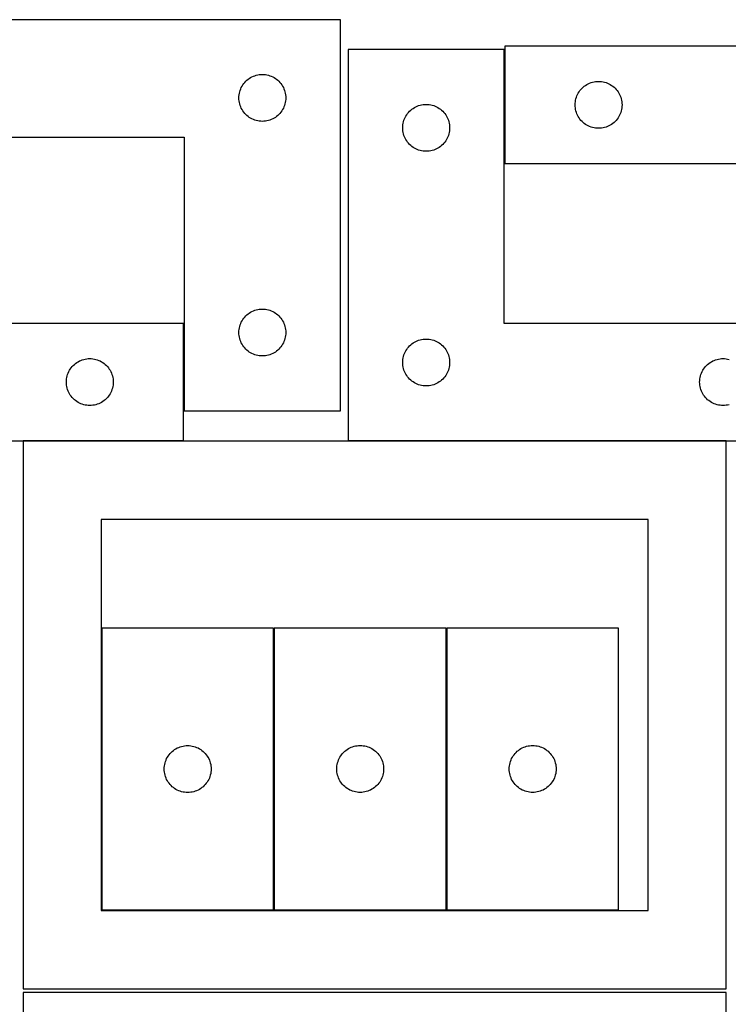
# Model space of a CAD drawing. Header units: millimetres. Extents: x 7 to 1243, y 7 to 2493.
# Tile 20 of 22: x 548 to 820, y 2116 to 2493. Entities that reach past the tile are written whole.
import ezdxf

# ---------------------------------------------------------------- set-up
doc = ezdxf.new("R2010")
doc.units = ezdxf.units.MM
doc.layers.add('COMMON', color=5, linetype='CONTINUOUS', true_color=0x0000ff)
doc.layers.add('CUT', color=7, linetype='CONTINUOUS', true_color=0x000000)

msp = doc.modelspace()

# ---------------------------------------------------------------- linework, layer by layer
at = {"layer": 'COMMON'}
for p, q in [((734.46151, 2438.251528), (734.46151, 2481.930532)), ((611.201719, 2331.830532), (549.562864, 2331.830532)), ((819.562864, 2331.830532), (674.361509, 2331.830532))]:
    msp.add_line(p, q, dxfattribs=at)
at = {"layer": 'CUT'}
for p, q in [((671.452997, 2493.422186), (491.452997, 2493.422186)), ((671.452997, 2343.422186), (671.452997, 2493.422186)), ((734.361509, 2481.930532), (674.361509, 2481.930532)), ((674.361509, 2481.930532), (674.361509, 2331.930532)), ((734.361509, 2376.930532), (734.361509, 2481.930532)), ((914.56151, 2483.251528), (734.56151, 2483.251528)), ((734.56151, 2483.251528), (734.56151, 2438.251528)), ((635.089036, 2469.786147), (635.518885, 2470.188744)), ((635.518885, 2470.188744), (635.974144, 2470.562366)), ((635.974144, 2470.562366), (636.452865, 2470.905413)), ((636.452865, 2470.905413), (636.952997, 2471.216415)), ((636.952997, 2471.216415), (637.472399, 2471.494041)), ((637.472399, 2471.494041), (638.008846, 2471.737102)), ((638.008846, 2471.737102), (638.560042, 2471.944557)), ((638.560042, 2471.944557), (639.123626, 2472.115519)), ((639.123626, 2472.115519), (639.697184, 2472.249254)), ((639.697184, 2472.249254), (640.278262, 2472.34519)), ((640.278262, 2472.34519), (640.864369, 2472.402916)), ((640.864369, 2472.402916), (641.452997, 2472.422186)), ((641.452997, 2472.422186), (642.041625, 2472.402916)), ((642.041625, 2472.402916), (642.627733, 2472.34519)), ((642.627733, 2472.34519), (643.20881, 2472.249254)), ((643.20881, 2472.249254), (643.782369, 2472.115519)), ((643.782369, 2472.115519), (644.345953, 2471.944557)), ((644.345953, 2471.944557), (644.897148, 2471.737102)), ((644.897148, 2471.737102), (645.433596, 2471.494041)), ((645.433596, 2471.494041), (645.952997, 2471.216415)), ((645.952997, 2471.216415), (646.453129, 2470.905413)), ((646.453129, 2470.905413), (646.93185, 2470.562366)), ((646.93185, 2470.562366), (647.38711, 2470.188744)), ((647.38711, 2470.188744), (647.816958, 2469.786147)), ((632.759665, 2465.751558), (632.930626, 2466.315141)), ((632.930626, 2466.315141), (633.138082, 2466.866337)), ((633.138082, 2466.866337), (633.381143, 2467.402784)), ((633.381143, 2467.402784), (633.658769, 2467.922186)), ((633.658769, 2467.922186), (633.969771, 2468.422318)), ((633.969771, 2468.422318), (634.312817, 2468.901039)), ((634.312817, 2468.901039), (634.686439, 2469.356298)), ((634.686439, 2469.356298), (635.089036, 2469.786147)), ((647.816958, 2469.786147), (648.219556, 2469.356298)), ((648.219556, 2469.356298), (648.593177, 2468.901039)), ((648.593177, 2468.901039), (648.936224, 2468.422318)), ((648.936224, 2468.422318), (649.247226, 2467.922186)), ((649.247226, 2467.922186), (649.524852, 2467.402784)), ((649.524852, 2467.402784), (649.767913, 2466.866337)), ((649.767913, 2466.866337), (649.975368, 2466.315141)), ((649.975368, 2466.315141), (650.14633, 2465.751558)), ((763.42133, 2466.230381), (763.794951, 2466.685641)), ((763.794951, 2466.685641), (764.197549, 2467.115489)), ((764.197549, 2467.115489), (764.627397, 2467.518087)), ((764.627397, 2467.518087), (765.082657, 2467.891708)), ((765.082657, 2467.891708), (765.561378, 2468.234755)), ((765.561378, 2468.234755), (766.06151, 2468.545757)), ((766.06151, 2468.545757), (766.580911, 2468.823383)), ((766.580911, 2468.823383), (767.117359, 2469.066444)), ((767.117359, 2469.066444), (767.668555, 2469.273899)), ((767.668555, 2469.273899), (768.232138, 2469.444861)), ((768.232138, 2469.444861), (768.805697, 2469.578596)), ((768.805697, 2469.578596), (769.386774, 2469.674532)), ((769.386774, 2469.674532), (769.972882, 2469.732259)), ((769.972882, 2469.732259), (770.56151, 2469.751528)), ((770.56151, 2469.751528), (771.150138, 2469.732259)), ((771.150138, 2469.732259), (771.736245, 2469.674532)), ((771.736245, 2469.674532), (772.317323, 2469.578596)), ((772.317323, 2469.578596), (772.890881, 2469.444861)), ((772.890881, 2469.444861), (773.454465, 2469.273899)), ((773.454465, 2469.273899), (774.005661, 2469.066444)), ((774.005661, 2469.066444), (774.542108, 2468.823383)), ((774.542108, 2468.823383), (775.06151, 2468.545757)), ((775.06151, 2468.545757), (775.561642, 2468.234755)), ((775.561642, 2468.234755), (776.040363, 2467.891708)), ((776.040363, 2467.891708), (776.495622, 2467.518087)), ((776.495622, 2467.518087), (776.925471, 2467.115489)), ((776.925471, 2467.115489), (777.328068, 2466.685641)), ((777.328068, 2466.685641), (777.70169, 2466.230381)), ((632.452997, 2463.422186), (632.472267, 2464.010814)), ((632.472267, 2462.833558), (632.452997, 2463.422186)), ((632.472267, 2464.010814), (632.529994, 2464.596922)), ((632.529994, 2462.24745), (632.472267, 2462.833558)), ((632.529994, 2464.596922), (632.62593, 2465.177999)), ((632.62593, 2465.177999), (632.759665, 2465.751558)), ((650.14633, 2465.751558), (650.280065, 2465.177999)), ((650.280065, 2465.177999), (650.376001, 2464.596922)), ((650.376001, 2464.596922), (650.433728, 2464.010814)), ((650.433728, 2462.833558), (650.376001, 2462.24745)), ((650.433728, 2464.010814), (650.452997, 2463.422186)), ((650.452997, 2463.422186), (650.433728, 2462.833558)), ((761.734442, 2462.507341), (761.868177, 2463.0809)), ((761.868177, 2463.0809), (762.039139, 2463.644483)), ((762.039139, 2463.644483), (762.246594, 2464.195679)), ((762.246594, 2464.195679), (762.489655, 2464.732127)), ((762.489655, 2464.732127), (762.767281, 2465.251528)), ((762.767281, 2465.251528), (763.078283, 2465.75166)), ((763.078283, 2465.75166), (763.42133, 2466.230381)), ((777.70169, 2466.230381), (778.044736, 2465.75166)), ((778.044736, 2465.75166), (778.355738, 2465.251528)), ((778.355738, 2465.251528), (778.633364, 2464.732127)), ((778.633364, 2464.732127), (778.876426, 2464.195679)), ((778.876426, 2464.195679), (779.083881, 2463.644483)), ((779.083881, 2463.644483), (779.254842, 2463.0809)), ((779.254842, 2463.0809), (779.388577, 2462.507341)), ((632.62593, 2461.666373), (632.529994, 2462.24745)), ((632.759665, 2461.092815), (632.62593, 2461.666373)), ((632.930626, 2460.529231), (632.759665, 2461.092815)), ((633.138082, 2459.978035), (632.930626, 2460.529231)), ((633.381143, 2459.441588), (633.138082, 2459.978035)), ((633.658769, 2458.922186), (633.381143, 2459.441588)), ((633.969771, 2458.422054), (633.658769, 2458.922186)), ((649.247226, 2458.922186), (648.936224, 2458.422054)), ((649.524852, 2459.441588), (649.247226, 2458.922186)), ((649.767913, 2459.978035), (649.524852, 2459.441588)), ((649.975368, 2460.529231), (649.767913, 2459.978035)), ((650.14633, 2461.092815), (649.975368, 2460.529231)), ((650.280065, 2461.666373), (650.14633, 2461.092815)), ((650.376001, 2462.24745), (650.280065, 2461.666373)), ((698.427396, 2458.697091), (698.882656, 2459.070712)), ((698.882656, 2459.070712), (699.361377, 2459.413759)), ((699.361377, 2459.413759), (699.861509, 2459.724761)), ((699.861509, 2459.724761), (700.38091, 2460.002387)), ((700.38091, 2460.002387), (700.917358, 2460.245448)), ((700.917358, 2460.245448), (701.468554, 2460.452904)), ((701.468554, 2460.452904), (702.032137, 2460.623865)), ((702.032137, 2460.623865), (702.605696, 2460.7576)), ((702.605696, 2460.7576), (703.186773, 2460.853536)), ((703.186773, 2460.853536), (703.772881, 2460.911263)), ((703.772881, 2460.911263), (704.361509, 2460.930532)), ((704.361509, 2460.930532), (704.950137, 2460.911263)), ((704.950137, 2460.911263), (705.536244, 2460.853536)), ((705.536244, 2460.853536), (706.117322, 2460.7576)), ((706.117322, 2460.7576), (706.69088, 2460.623865)), ((706.69088, 2460.623865), (707.254464, 2460.452904)), ((707.254464, 2460.452904), (707.80566, 2460.245448)), ((707.80566, 2460.245448), (708.342107, 2460.002387)), ((708.342107, 2460.002387), (708.861509, 2459.724761)), ((708.861509, 2459.724761), (709.361641, 2459.413759)), ((709.361641, 2459.413759), (709.840362, 2459.070712)), ((709.840362, 2459.070712), (710.295621, 2458.697091)), ((761.56151, 2460.751528), (761.580779, 2461.340156)), ((761.580779, 2460.1629), (761.56151, 2460.751528)), ((761.580779, 2461.340156), (761.638506, 2461.926264)), ((761.638506, 2459.576793), (761.580779, 2460.1629)), ((761.638506, 2461.926264), (761.734442, 2462.507341)), ((761.734442, 2458.995715), (761.638506, 2459.576793)), ((761.868177, 2458.422157), (761.734442, 2458.995715)), ((779.388577, 2458.995715), (779.254842, 2458.422157)), ((779.388577, 2462.507341), (779.484513, 2461.926264)), ((779.484513, 2459.576793), (779.388577, 2458.995715)), ((779.484513, 2461.926264), (779.54224, 2461.340156)), ((779.54224, 2460.1629), (779.484513, 2459.576793)), ((779.54224, 2461.340156), (779.56151, 2460.751528)), ((779.56151, 2460.751528), (779.54224, 2460.1629)), ((634.312817, 2457.943333), (633.969771, 2458.422054)), ((634.686439, 2457.488074), (634.312817, 2457.943333)), ((635.089036, 2457.058225), (634.686439, 2457.488074)), ((635.518885, 2456.655628), (635.089036, 2457.058225)), ((635.974144, 2456.282006), (635.518885, 2456.655628)), ((636.452865, 2455.93896), (635.974144, 2456.282006)), ((636.952997, 2455.627958), (636.452865, 2455.93896)), ((637.472399, 2455.350331), (636.952997, 2455.627958)), ((638.008846, 2455.10727), (637.472399, 2455.350331)), ((638.560042, 2454.899815), (638.008846, 2455.10727)), ((644.897148, 2455.10727), (644.345953, 2454.899815)), ((645.433596, 2455.350331), (644.897148, 2455.10727)), ((645.952997, 2455.627958), (645.433596, 2455.350331)), ((646.453129, 2455.93896), (645.952997, 2455.627958)), ((646.93185, 2456.282006), (646.453129, 2455.93896)), ((647.38711, 2456.655628), (646.93185, 2456.282006)), ((647.816958, 2457.058225), (647.38711, 2456.655628)), ((648.219556, 2457.488074), (647.816958, 2457.058225)), ((648.593177, 2457.943333), (648.219556, 2457.488074)), ((648.936224, 2458.422054), (648.593177, 2457.943333)), ((695.839138, 2454.823488), (696.046593, 2455.374683)), ((696.046593, 2455.374683), (696.289654, 2455.911131)), ((696.289654, 2455.911131), (696.56728, 2456.430532)), ((696.56728, 2456.430532), (696.878282, 2456.930664)), ((696.878282, 2456.930664), (697.221329, 2457.409385)), ((697.221329, 2457.409385), (697.59495, 2457.864645)), ((697.59495, 2457.864645), (697.997548, 2458.294493)), ((697.997548, 2458.294493), (698.427396, 2458.697091)), ((710.295621, 2458.697091), (710.72547, 2458.294493)), ((710.72547, 2458.294493), (711.128067, 2457.864645)), ((711.128067, 2457.864645), (711.501689, 2457.409385)), ((711.501689, 2457.409385), (711.844735, 2456.930664)), ((711.844735, 2456.930664), (712.155737, 2456.430532)), ((712.155737, 2456.430532), (712.433363, 2455.911131)), ((712.433363, 2455.911131), (712.676425, 2455.374683)), ((712.676425, 2455.374683), (712.88388, 2454.823488)), ((762.039139, 2457.858573), (761.868177, 2458.422157)), ((762.246594, 2457.307377), (762.039139, 2457.858573)), ((762.489655, 2456.77093), (762.246594, 2457.307377)), ((762.767281, 2456.251528), (762.489655, 2456.77093)), ((763.078283, 2455.751396), (762.767281, 2456.251528)), ((763.42133, 2455.272675), (763.078283, 2455.751396)), ((763.794951, 2454.817416), (763.42133, 2455.272675)), ((777.70169, 2455.272675), (777.328068, 2454.817416)), ((778.044736, 2455.751396), (777.70169, 2455.272675)), ((778.355738, 2456.251528), (778.044736, 2455.751396)), ((778.633364, 2456.77093), (778.355738, 2456.251528)), ((778.876426, 2457.307377), (778.633364, 2456.77093)), ((779.083881, 2457.858573), (778.876426, 2457.307377)), ((779.254842, 2458.422157), (779.083881, 2457.858573)), ((639.123626, 2454.728854), (638.560042, 2454.899815)), ((639.697184, 2454.595119), (639.123626, 2454.728854)), ((640.278262, 2454.499182), (639.697184, 2454.595119)), ((640.864369, 2454.441456), (640.278262, 2454.499182)), ((641.452997, 2454.422186), (640.864369, 2454.441456)), ((642.041625, 2454.441456), (641.452997, 2454.422186)), ((642.627733, 2454.499182), (642.041625, 2454.441456)), ((643.20881, 2454.595119), (642.627733, 2454.499182)), ((643.782369, 2454.728854), (643.20881, 2454.595119)), ((644.345953, 2454.899815), (643.782369, 2454.728854)), ((695.361509, 2451.930532), (695.380778, 2452.519161)), ((695.380778, 2451.341904), (695.361509, 2451.930532)), ((695.380778, 2452.519161), (695.438505, 2453.105268)), ((695.438505, 2450.755797), (695.380778, 2451.341904)), ((695.438505, 2453.105268), (695.534441, 2453.686345)), ((695.534441, 2453.686345), (695.668176, 2454.259904)), ((695.668176, 2454.259904), (695.839138, 2454.823488)), ((712.88388, 2454.823488), (713.054841, 2454.259904)), ((713.054841, 2454.259904), (713.188576, 2453.686345)), ((713.188576, 2453.686345), (713.284512, 2453.105268)), ((713.284512, 2453.105268), (713.342239, 2452.519161)), ((713.342239, 2451.341904), (713.284512, 2450.755797)), ((713.342239, 2452.519161), (713.361509, 2451.930532)), ((713.361509, 2451.930532), (713.342239, 2451.341904)), ((764.197549, 2454.387567), (763.794951, 2454.817416)), ((764.627397, 2453.98497), (764.197549, 2454.387567)), ((765.082657, 2453.611348), (764.627397, 2453.98497)), ((765.561378, 2453.268302), (765.082657, 2453.611348)), ((766.06151, 2452.9573), (765.561378, 2453.268302)), ((766.580911, 2452.679674), (766.06151, 2452.9573)), ((767.117359, 2452.436613), (766.580911, 2452.679674)), ((767.668555, 2452.229157), (767.117359, 2452.436613)), ((768.232138, 2452.058196), (767.668555, 2452.229157)), ((768.805697, 2451.924461), (768.232138, 2452.058196)), ((769.386774, 2451.828525), (768.805697, 2451.924461)), ((769.972882, 2451.770798), (769.386774, 2451.828525)), ((770.56151, 2451.751528), (769.972882, 2451.770798)), ((771.150138, 2451.770798), (770.56151, 2451.751528)), ((771.736245, 2451.828525), (771.150138, 2451.770798)), ((772.317323, 2451.924461), (771.736245, 2451.828525)), ((772.890881, 2452.058196), (772.317323, 2451.924461)), ((773.454465, 2452.229157), (772.890881, 2452.058196)), ((774.005661, 2452.436613), (773.454465, 2452.229157)), ((774.542108, 2452.679674), (774.005661, 2452.436613)), ((775.06151, 2452.9573), (774.542108, 2452.679674)), ((775.561642, 2453.268302), (775.06151, 2452.9573)), ((776.040363, 2453.611348), (775.561642, 2453.268302)), ((776.495622, 2453.98497), (776.040363, 2453.611348)), ((776.925471, 2454.387567), (776.495622, 2453.98497)), ((777.328068, 2454.817416), (776.925471, 2454.387567)), ((491.452997, 2448.422186), (611.452997, 2448.422186)), ((611.452997, 2448.422186), (611.452997, 2343.422186)), ((695.534441, 2450.174719), (695.438505, 2450.755797)), ((695.668176, 2449.601161), (695.534441, 2450.174719)), ((695.839138, 2449.037577), (695.668176, 2449.601161)), ((696.046593, 2448.486381), (695.839138, 2449.037577)), ((696.289654, 2447.949934), (696.046593, 2448.486381)), ((696.56728, 2447.430532), (696.289654, 2447.949934)), ((696.878282, 2446.9304), (696.56728, 2447.430532)), ((712.155737, 2447.430532), (711.844735, 2446.9304)), ((712.433363, 2447.949934), (712.155737, 2447.430532)), ((712.676425, 2448.486381), (712.433363, 2447.949934)), ((712.88388, 2449.037577), (712.676425, 2448.486381)), ((713.054841, 2449.601161), (712.88388, 2449.037577)), ((713.188576, 2450.174719), (713.054841, 2449.601161)), ((713.284512, 2450.755797), (713.188576, 2450.174719)), ((697.221329, 2446.451679), (696.878282, 2446.9304)), ((697.59495, 2445.99642), (697.221329, 2446.451679)), ((697.997548, 2445.566571), (697.59495, 2445.99642)), ((698.427396, 2445.163974), (697.997548, 2445.566571)), ((698.882656, 2444.790352), (698.427396, 2445.163974)), ((699.361377, 2444.447306), (698.882656, 2444.790352)), ((699.861509, 2444.136304), (699.361377, 2444.447306)), ((700.38091, 2443.858678), (699.861509, 2444.136304)), ((700.917358, 2443.615617), (700.38091, 2443.858678)), ((708.342107, 2443.858678), (707.80566, 2443.615617)), ((708.861509, 2444.136304), (708.342107, 2443.858678)), ((709.361641, 2444.447306), (708.861509, 2444.136304)), ((709.840362, 2444.790352), (709.361641, 2444.447306)), ((710.295621, 2445.163974), (709.840362, 2444.790352)), ((710.72547, 2445.566571), (710.295621, 2445.163974)), ((711.128067, 2445.99642), (710.72547, 2445.566571)), ((711.501689, 2446.451679), (711.128067, 2445.99642)), ((711.844735, 2446.9304), (711.501689, 2446.451679)), ((701.468554, 2443.408161), (700.917358, 2443.615617)), ((702.032137, 2443.2372), (701.468554, 2443.408161)), ((702.605696, 2443.103465), (702.032137, 2443.2372)), ((703.186773, 2443.007529), (702.605696, 2443.103465)), ((703.772881, 2442.949802), (703.186773, 2443.007529)), ((704.361509, 2442.930532), (703.772881, 2442.949802)), ((704.950137, 2442.949802), (704.361509, 2442.930532)), ((705.536244, 2443.007529), (704.950137, 2442.949802)), ((706.117322, 2443.103465), (705.536244, 2443.007529)), ((706.69088, 2443.2372), (706.117322, 2443.103465)), ((707.254464, 2443.408161), (706.69088, 2443.2372)), ((707.80566, 2443.615617), (707.254464, 2443.408161)), ((734.56151, 2438.251528), (854.56151, 2438.251528)), ((634.686439, 2379.356298), (635.089036, 2379.786147)), ((635.089036, 2379.786147), (635.518885, 2380.188744)), ((635.518885, 2380.188744), (635.974144, 2380.562366)), ((635.974144, 2380.562366), (636.452865, 2380.905413)), ((636.452865, 2380.905413), (636.952997, 2381.216415)), ((636.952997, 2381.216415), (637.472399, 2381.494041)), ((637.472399, 2381.494041), (638.008846, 2381.737102)), ((638.008846, 2381.737102), (638.560042, 2381.944557)), ((638.560042, 2381.944557), (639.123626, 2382.115519)), ((639.123626, 2382.115519), (639.697184, 2382.249254)), ((639.697184, 2382.249254), (640.278262, 2382.34519)), ((640.278262, 2382.34519), (640.864369, 2382.402916)), ((640.864369, 2382.402916), (641.452997, 2382.422186)), ((641.452997, 2382.422186), (642.041625, 2382.402916)), ((642.041625, 2382.402916), (642.627733, 2382.34519)), ((642.627733, 2382.34519), (643.20881, 2382.249254)), ((643.20881, 2382.249254), (643.782369, 2382.115519)), ((643.782369, 2382.115519), (644.345953, 2381.944557)), ((644.345953, 2381.944557), (644.897148, 2381.737102)), ((644.897148, 2381.737102), (645.433596, 2381.494041)), ((645.433596, 2381.494041), (645.952997, 2381.216415)), ((645.952997, 2381.216415), (646.453129, 2380.905413)), ((646.453129, 2380.905413), (646.93185, 2380.562366)), ((646.93185, 2380.562366), (647.38711, 2380.188744)), ((647.38711, 2380.188744), (647.816958, 2379.786147)), ((647.816958, 2379.786147), (648.219556, 2379.356298)), ((611.201719, 2376.930532), (491.201719, 2376.930532)), ((611.201719, 2331.930532), (611.201719, 2376.930532)), ((632.62593, 2375.177999), (632.759665, 2375.751558)), ((632.759665, 2375.751558), (632.930626, 2376.315141)), ((632.930626, 2376.315141), (633.138082, 2376.866337)), ((633.138082, 2376.866337), (633.381143, 2377.402784)), ((633.381143, 2377.402784), (633.658769, 2377.922186)), ((633.658769, 2377.922186), (633.969771, 2378.422318)), ((633.969771, 2378.422318), (634.312817, 2378.901039)), ((634.312817, 2378.901039), (634.686439, 2379.356298)), ((648.219556, 2379.356298), (648.593177, 2378.901039)), ((648.593177, 2378.901039), (648.936224, 2378.422318)), ((648.936224, 2378.422318), (649.247226, 2377.922186)), ((649.247226, 2377.922186), (649.524852, 2377.402784)), ((649.524852, 2377.402784), (649.767913, 2376.866337)), ((649.767913, 2376.866337), (649.975368, 2376.315141)), ((649.975368, 2376.315141), (650.14633, 2375.751558)), ((650.14633, 2375.751558), (650.280065, 2375.177999)), ((854.361509, 2376.930532), (734.361509, 2376.930532)), ((632.452997, 2373.422186), (632.472267, 2374.010814)), ((632.472267, 2372.833558), (632.452997, 2373.422186)), ((632.472267, 2374.010814), (632.529994, 2374.596922)), ((632.529994, 2372.24745), (632.472267, 2372.833558)), ((632.529994, 2374.596922), (632.62593, 2375.177999)), ((632.62593, 2371.666373), (632.529994, 2372.24745)), ((650.280065, 2375.177999), (650.376001, 2374.596922)), ((650.376001, 2372.24745), (650.280065, 2371.666373)), ((650.376001, 2374.596922), (650.433728, 2374.010814)), ((650.433728, 2372.833558), (650.376001, 2372.24745)), ((650.433728, 2374.010814), (650.452997, 2373.422186)), ((650.452997, 2373.422186), (650.433728, 2372.833558)), ((632.759665, 2371.092815), (632.62593, 2371.666373)), ((632.930626, 2370.529231), (632.759665, 2371.092815)), ((633.138082, 2369.978035), (632.930626, 2370.529231)), ((633.381143, 2369.441588), (633.138082, 2369.978035)), ((633.658769, 2368.922186), (633.381143, 2369.441588)), ((633.969771, 2368.422054), (633.658769, 2368.922186)), ((634.312817, 2367.943333), (633.969771, 2368.422054)), ((648.936224, 2368.422054), (648.593177, 2367.943333)), ((649.247226, 2368.922186), (648.936224, 2368.422054)), ((649.524852, 2369.441588), (649.247226, 2368.922186)), ((649.767913, 2369.978035), (649.524852, 2369.441588)), ((649.975368, 2370.529231), (649.767913, 2369.978035)), ((650.14633, 2371.092815), (649.975368, 2370.529231)), ((650.280065, 2371.666373), (650.14633, 2371.092815)), ((697.59495, 2367.864645), (697.997548, 2368.294493)), ((697.997548, 2368.294493), (698.427396, 2368.697091)), ((698.427396, 2368.697091), (698.882656, 2369.070712)), ((698.882656, 2369.070712), (699.361377, 2369.413759)), ((699.361377, 2369.413759), (699.861509, 2369.724761)), ((699.861509, 2369.724761), (700.38091, 2370.002387)), ((700.38091, 2370.002387), (700.917358, 2370.245448)), ((700.917358, 2370.245448), (701.468554, 2370.452904)), ((701.468554, 2370.452904), (702.032137, 2370.623865)), ((702.032137, 2370.623865), (702.605696, 2370.7576)), ((702.605696, 2370.7576), (703.186773, 2370.853536)), ((703.186773, 2370.853536), (703.772881, 2370.911263)), ((703.772881, 2370.911263), (704.361509, 2370.930532)), ((704.361509, 2370.930532), (704.950137, 2370.911263)), ((704.950137, 2370.911263), (705.536244, 2370.853536)), ((705.536244, 2370.853536), (706.117322, 2370.7576)), ((706.117322, 2370.7576), (706.69088, 2370.623865)), ((706.69088, 2370.623865), (707.254464, 2370.452904)), ((707.254464, 2370.452904), (707.80566, 2370.245448)), ((707.80566, 2370.245448), (708.342107, 2370.002387)), ((708.342107, 2370.002387), (708.861509, 2369.724761)), ((708.861509, 2369.724761), (709.361641, 2369.413759)), ((709.361641, 2369.413759), (709.840362, 2369.070712)), ((709.840362, 2369.070712), (710.295621, 2368.697091)), ((710.295621, 2368.697091), (710.72547, 2368.294493)), ((710.72547, 2368.294493), (711.128067, 2367.864645)), ((634.686439, 2367.488074), (634.312817, 2367.943333)), ((635.089036, 2367.058225), (634.686439, 2367.488074)), ((635.518885, 2366.655628), (635.089036, 2367.058225)), ((635.974144, 2366.282006), (635.518885, 2366.655628)), ((636.452865, 2365.93896), (635.974144, 2366.282006)), ((636.952997, 2365.627958), (636.452865, 2365.93896)), ((637.472399, 2365.350331), (636.952997, 2365.627958)), ((638.008846, 2365.10727), (637.472399, 2365.350331)), ((638.560042, 2364.899815), (638.008846, 2365.10727)), ((639.123626, 2364.728854), (638.560042, 2364.899815)), ((639.697184, 2364.595119), (639.123626, 2364.728854)), ((640.278262, 2364.499182), (639.697184, 2364.595119)), ((640.864369, 2364.441456), (640.278262, 2364.499182)), ((641.452997, 2364.422186), (640.864369, 2364.441456)), ((642.041625, 2364.441456), (641.452997, 2364.422186)), ((642.627733, 2364.499182), (642.041625, 2364.441456)), ((643.20881, 2364.595119), (642.627733, 2364.499182)), ((643.782369, 2364.728854), (643.20881, 2364.595119)), ((644.345953, 2364.899815), (643.782369, 2364.728854)), ((644.897148, 2365.10727), (644.345953, 2364.899815)), ((645.433596, 2365.350331), (644.897148, 2365.10727)), ((645.952997, 2365.627958), (645.433596, 2365.350331)), ((646.453129, 2365.93896), (645.952997, 2365.627958)), ((646.93185, 2366.282006), (646.453129, 2365.93896)), ((647.38711, 2366.655628), (646.93185, 2366.282006)), ((647.816958, 2367.058225), (647.38711, 2366.655628)), ((648.219556, 2367.488074), (647.816958, 2367.058225)), ((648.593177, 2367.943333), (648.219556, 2367.488074)), ((695.668176, 2364.259904), (695.839138, 2364.823488)), ((695.839138, 2364.823488), (696.046593, 2365.374683)), ((696.046593, 2365.374683), (696.289654, 2365.911131)), ((696.289654, 2365.911131), (696.56728, 2366.430532)), ((696.56728, 2366.430532), (696.878282, 2366.930664)), ((696.878282, 2366.930664), (697.221329, 2367.409385)), ((697.221329, 2367.409385), (697.59495, 2367.864645)), ((711.128067, 2367.864645), (711.501689, 2367.409385)), ((711.501689, 2367.409385), (711.844735, 2366.930664)), ((711.844735, 2366.930664), (712.155737, 2366.430532)), ((712.155737, 2366.430532), (712.433363, 2365.911131)), ((712.433363, 2365.911131), (712.676425, 2365.374683)), ((712.676425, 2365.374683), (712.88388, 2364.823488)), ((712.88388, 2364.823488), (713.054841, 2364.259904)), ((568.43516, 2360.364645), (568.837758, 2360.794493)), ((568.837758, 2360.794493), (569.267606, 2361.197091)), ((569.267606, 2361.197091), (569.722866, 2361.570712)), ((569.722866, 2361.570712), (570.201587, 2361.913759)), ((570.201587, 2361.913759), (570.701719, 2362.224761)), ((570.701719, 2362.224761), (571.22112, 2362.502387)), ((571.22112, 2362.502387), (571.757568, 2362.745448)), ((571.757568, 2362.745448), (572.308763, 2362.952904)), ((572.308763, 2362.952904), (572.872347, 2363.123865)), ((572.872347, 2363.123865), (573.445906, 2363.2576)), ((573.445906, 2363.2576), (574.026983, 2363.353536)), ((574.026983, 2363.353536), (574.613091, 2363.411263)), ((574.613091, 2363.411263), (575.201719, 2363.430532)), ((575.201719, 2363.430532), (575.790347, 2363.411263)), ((575.790347, 2363.411263), (576.376454, 2363.353536)), ((576.376454, 2363.353536), (576.957532, 2363.2576)), ((576.957532, 2363.2576), (577.53109, 2363.123865)), ((577.53109, 2363.123865), (578.094674, 2362.952904)), ((578.094674, 2362.952904), (578.64587, 2362.745448)), ((578.64587, 2362.745448), (579.182317, 2362.502387)), ((579.182317, 2362.502387), (579.701719, 2362.224761)), ((579.701719, 2362.224761), (580.201851, 2361.913759)), ((580.201851, 2361.913759), (580.680572, 2361.570712)), ((580.680572, 2361.570712), (581.135831, 2361.197091)), ((581.135831, 2361.197091), (581.56568, 2360.794493)), ((581.56568, 2360.794493), (581.968277, 2360.364645)), ((695.361509, 2361.930532), (695.380778, 2362.519161)), ((695.380778, 2361.341904), (695.361509, 2361.930532)), ((695.380778, 2362.519161), (695.438505, 2363.105268)), ((695.438505, 2360.755797), (695.380778, 2361.341904)), ((695.438505, 2363.105268), (695.534441, 2363.686345)), ((695.534441, 2360.174719), (695.438505, 2360.755797)), ((695.534441, 2363.686345), (695.668176, 2364.259904)), ((713.054841, 2364.259904), (713.188576, 2363.686345)), ((713.188576, 2363.686345), (713.284512, 2363.105268)), ((713.284512, 2360.755797), (713.188576, 2360.174719)), ((713.284512, 2363.105268), (713.342239, 2362.519161)), ((713.342239, 2361.341904), (713.284512, 2360.755797)), ((713.342239, 2362.519161), (713.361509, 2361.930532)), ((713.361509, 2361.930532), (713.342239, 2361.341904)), ((811.59495, 2360.364645), (811.997548, 2360.794493)), ((811.997548, 2360.794493), (812.427396, 2361.197091)), ((812.427396, 2361.197091), (812.882656, 2361.570712)), ((812.882656, 2361.570712), (813.361377, 2361.913759)), ((813.361377, 2361.913759), (813.861509, 2362.224761)), ((813.861509, 2362.224761), (814.38091, 2362.502387)), ((814.38091, 2362.502387), (814.917358, 2362.745448)), ((814.917358, 2362.745448), (815.468554, 2362.952904)), ((815.468554, 2362.952904), (816.032137, 2363.123865)), ((816.032137, 2363.123865), (816.605696, 2363.2576)), ((816.605696, 2363.2576), (817.186773, 2363.353536)), ((817.186773, 2363.353536), (817.772881, 2363.411263)), ((817.772881, 2363.411263), (818.361509, 2363.430532)), ((818.361509, 2363.430532), (818.950137, 2363.411263)), ((818.950137, 2363.411263), (819.536244, 2363.353536)), ((819.536244, 2363.353536), (820.117322, 2363.2576)), ((820.117322, 2363.2576), (820.69088, 2363.123865)), ((566.374651, 2356.186345), (566.508386, 2356.759904)), ((566.508386, 2356.759904), (566.679348, 2357.323488)), ((566.679348, 2357.323488), (566.886803, 2357.874683)), ((566.886803, 2357.874683), (567.129864, 2358.411131)), ((567.129864, 2358.411131), (567.40749, 2358.930532)), ((567.40749, 2358.930532), (567.718492, 2359.430664)), ((567.718492, 2359.430664), (568.061539, 2359.909385)), ((568.061539, 2359.909385), (568.43516, 2360.364645)), ((581.968277, 2360.364645), (582.341899, 2359.909385)), ((582.341899, 2359.909385), (582.684945, 2359.430664)), ((582.684945, 2359.430664), (582.995947, 2358.930532)), ((582.995947, 2358.930532), (583.273573, 2358.411131)), ((583.273573, 2358.411131), (583.516634, 2357.874683)), ((583.516634, 2357.874683), (583.72409, 2357.323488)), ((583.72409, 2357.323488), (583.895051, 2356.759904)), ((583.895051, 2356.759904), (584.028786, 2356.186345)), ((695.668176, 2359.601161), (695.534441, 2360.174719)), ((695.839138, 2359.037577), (695.668176, 2359.601161)), ((696.046593, 2358.486381), (695.839138, 2359.037577)), ((696.289654, 2357.949934), (696.046593, 2358.486381)), ((696.56728, 2357.430532), (696.289654, 2357.949934)), ((696.878282, 2356.9304), (696.56728, 2357.430532)), ((697.221329, 2356.451679), (696.878282, 2356.9304)), ((711.844735, 2356.9304), (711.501689, 2356.451679)), ((712.155737, 2357.430532), (711.844735, 2356.9304)), ((712.433363, 2357.949934), (712.155737, 2357.430532)), ((712.676425, 2358.486381), (712.433363, 2357.949934)), ((712.88388, 2359.037577), (712.676425, 2358.486381)), ((713.054841, 2359.601161), (712.88388, 2359.037577)), ((713.188576, 2360.174719), (713.054841, 2359.601161)), ((809.534441, 2356.186345), (809.668176, 2356.759904)), ((809.668176, 2356.759904), (809.839138, 2357.323488)), ((809.839138, 2357.323488), (810.046593, 2357.874683)), ((810.046593, 2357.874683), (810.289654, 2358.411131)), ((810.289654, 2358.411131), (810.56728, 2358.930532)), ((810.56728, 2358.930532), (810.878282, 2359.430664)), ((810.878282, 2359.430664), (811.221329, 2359.909385)), ((811.221329, 2359.909385), (811.59495, 2360.364645)), ((566.201719, 2354.430532), (566.220988, 2355.019161)), ((566.220988, 2353.841904), (566.201719, 2354.430532)), ((566.220988, 2355.019161), (566.278715, 2355.605268)), ((566.278715, 2353.255797), (566.220988, 2353.841904)), ((566.278715, 2355.605268), (566.374651, 2356.186345)), ((566.374651, 2352.674719), (566.278715, 2353.255797)), ((584.028786, 2356.186345), (584.124722, 2355.605268)), ((584.124722, 2353.255797), (584.028786, 2352.674719)), ((584.124722, 2355.605268), (584.182449, 2355.019161)), ((584.182449, 2353.841904), (584.124722, 2353.255797)), ((584.182449, 2355.019161), (584.201719, 2354.430532)), ((584.201719, 2354.430532), (584.182449, 2353.841904)), ((697.59495, 2355.99642), (697.221329, 2356.451679)), ((697.997548, 2355.566571), (697.59495, 2355.99642)), ((698.427396, 2355.163974), (697.997548, 2355.566571)), ((698.882656, 2354.790352), (698.427396, 2355.163974)), ((699.361377, 2354.447306), (698.882656, 2354.790352)), ((699.861509, 2354.136304), (699.361377, 2354.447306)), ((700.38091, 2353.858678), (699.861509, 2354.136304)), ((700.917358, 2353.615617), (700.38091, 2353.858678)), ((701.468554, 2353.408161), (700.917358, 2353.615617)), ((702.032137, 2353.2372), (701.468554, 2353.408161)), ((702.605696, 2353.103465), (702.032137, 2353.2372)), ((703.186773, 2353.007529), (702.605696, 2353.103465)), ((703.772881, 2352.949802), (703.186773, 2353.007529)), ((705.536244, 2353.007529), (704.950137, 2352.949802)), ((706.117322, 2353.103465), (705.536244, 2353.007529)), ((706.69088, 2353.2372), (706.117322, 2353.103465)), ((707.254464, 2353.408161), (706.69088, 2353.2372)), ((707.80566, 2353.615617), (707.254464, 2353.408161)), ((708.342107, 2353.858678), (707.80566, 2353.615617)), ((708.861509, 2354.136304), (708.342107, 2353.858678)), ((709.361641, 2354.447306), (708.861509, 2354.136304)), ((709.840362, 2354.790352), (709.361641, 2354.447306)), ((710.295621, 2355.163974), (709.840362, 2354.790352)), ((710.72547, 2355.566571), (710.295621, 2355.163974)), ((711.128067, 2355.99642), (710.72547, 2355.566571)), ((711.501689, 2356.451679), (711.128067, 2355.99642)), ((809.361509, 2354.430532), (809.380778, 2355.019161)), ((809.380778, 2353.841904), (809.361509, 2354.430532)), ((809.380778, 2355.019161), (809.438505, 2355.605268)), ((809.438505, 2353.255797), (809.380778, 2353.841904)), ((809.438505, 2355.605268), (809.534441, 2356.186345)), ((809.534441, 2352.674719), (809.438505, 2353.255797)), ((566.508386, 2352.101161), (566.374651, 2352.674719)), ((566.679348, 2351.537577), (566.508386, 2352.101161)), ((566.886803, 2350.986381), (566.679348, 2351.537577)), ((567.129864, 2350.449934), (566.886803, 2350.986381)), ((567.40749, 2349.930532), (567.129864, 2350.449934)), ((567.718492, 2349.4304), (567.40749, 2349.930532)), ((568.061539, 2348.951679), (567.718492, 2349.4304)), ((582.684945, 2349.4304), (582.341899, 2348.951679)), ((582.995947, 2349.930532), (582.684945, 2349.4304)), ((583.273573, 2350.449934), (582.995947, 2349.930532)), ((583.516634, 2350.986381), (583.273573, 2350.449934)), ((583.72409, 2351.537577), (583.516634, 2350.986381)), ((583.895051, 2352.101161), (583.72409, 2351.537577)), ((584.028786, 2352.674719), (583.895051, 2352.101161)), ((704.361509, 2352.930532), (703.772881, 2352.949802)), ((704.950137, 2352.949802), (704.361509, 2352.930532)), ((809.668176, 2352.101161), (809.534441, 2352.674719)), ((809.839138, 2351.537577), (809.668176, 2352.101161)), ((810.046593, 2350.986381), (809.839138, 2351.537577)), ((810.289654, 2350.449934), (810.046593, 2350.986381)), ((810.56728, 2349.930532), (810.289654, 2350.449934)), ((810.878282, 2349.4304), (810.56728, 2349.930532)), ((811.221329, 2348.951679), (810.878282, 2349.4304)), ((568.43516, 2348.49642), (568.061539, 2348.951679)), ((568.837758, 2348.066571), (568.43516, 2348.49642)), ((569.267606, 2347.663974), (568.837758, 2348.066571)), ((569.722866, 2347.290352), (569.267606, 2347.663974)), ((570.201587, 2346.947306), (569.722866, 2347.290352)), ((570.701719, 2346.636304), (570.201587, 2346.947306)), ((571.22112, 2346.358678), (570.701719, 2346.636304)), ((571.757568, 2346.115617), (571.22112, 2346.358678)), ((572.308763, 2345.908161), (571.757568, 2346.115617)), ((572.872347, 2345.7372), (572.308763, 2345.908161)), ((573.445906, 2345.603465), (572.872347, 2345.7372)), ((574.026983, 2345.507529), (573.445906, 2345.603465)), ((574.613091, 2345.449802), (574.026983, 2345.507529)), ((575.201719, 2345.430532), (574.613091, 2345.449802)), ((575.790347, 2345.449802), (575.201719, 2345.430532)), ((576.376454, 2345.507529), (575.790347, 2345.449802)), ((576.957532, 2345.603465), (576.376454, 2345.507529)), ((577.53109, 2345.7372), (576.957532, 2345.603465)), ((578.094674, 2345.908161), (577.53109, 2345.7372)), ((578.64587, 2346.115617), (578.094674, 2345.908161)), ((579.182317, 2346.358678), (578.64587, 2346.115617)), ((579.701719, 2346.636304), (579.182317, 2346.358678)), ((580.201851, 2346.947306), (579.701719, 2346.636304)), ((580.680572, 2347.290352), (580.201851, 2346.947306)), ((581.135831, 2347.663974), (580.680572, 2347.290352)), ((581.56568, 2348.066571), (581.135831, 2347.663974)), ((581.968277, 2348.49642), (581.56568, 2348.066571)), ((582.341899, 2348.951679), (581.968277, 2348.49642)), ((811.59495, 2348.49642), (811.221329, 2348.951679)), ((811.997548, 2348.066571), (811.59495, 2348.49642)), ((812.427396, 2347.663974), (811.997548, 2348.066571)), ((812.882656, 2347.290352), (812.427396, 2347.663974)), ((813.361377, 2346.947306), (812.882656, 2347.290352)), ((813.861509, 2346.636304), (813.361377, 2346.947306)), ((814.38091, 2346.358678), (813.861509, 2346.636304)), ((814.917358, 2346.115617), (814.38091, 2346.358678)), ((815.468554, 2345.908161), (814.917358, 2346.115617)), ((816.032137, 2345.7372), (815.468554, 2345.908161)), ((816.605696, 2345.603465), (816.032137, 2345.7372)), ((817.186773, 2345.507529), (816.605696, 2345.603465)), ((817.772881, 2345.449802), (817.186773, 2345.507529)), ((818.361509, 2345.430532), (817.772881, 2345.449802)), ((818.950137, 2345.449802), (818.361509, 2345.430532)), ((819.536244, 2345.507529), (818.950137, 2345.449802)), ((820.117322, 2345.603465), (819.536244, 2345.507529)), ((820.69088, 2345.7372), (820.117322, 2345.603465)), ((611.452997, 2343.422186), (671.452997, 2343.422186)), ((431.201719, 2331.930532), (611.201719, 2331.930532)), ((819.562864, 2331.730531), (549.562864, 2331.730531)), ((549.562864, 2331.730531), (549.562864, 2121.730531)), ((674.361509, 2331.930532), (854.361509, 2331.930532)), ((819.562864, 2121.730531), (819.562864, 2331.730531)), ((789.562864, 2301.730531), (579.562864, 2301.730531)), ((579.562864, 2301.730531), (579.562864, 2151.730531)), ((789.562864, 2151.730531), (789.562864, 2301.730531)), ((645.786293, 2259.984096), (579.786293, 2259.984096)), ((579.786293, 2259.984096), (579.786293, 2151.984096)), ((645.786293, 2151.984096), (645.786293, 2259.984096)), ((712.025193, 2260.008044), (646.025193, 2260.008044)), ((646.025193, 2260.008044), (646.025193, 2152.008044)), ((712.025193, 2152.008044), (712.025193, 2260.008044)), ((778.252655, 2260.014072), (712.252655, 2260.014072)), ((712.252655, 2260.014072), (712.252655, 2152.014072)), ((778.252655, 2152.014072), (778.252655, 2260.014072)), ((607.307441, 2213.124276), (607.786161, 2213.467322)), ((607.786161, 2213.467322), (608.286293, 2213.778324)), ((608.286293, 2213.778324), (608.805695, 2214.05595)), ((608.805695, 2214.05595), (609.342143, 2214.299012)), ((609.342143, 2214.299012), (609.893338, 2214.506467)), ((609.893338, 2214.506467), (610.456922, 2214.677428)), ((610.456922, 2214.677428), (611.030481, 2214.811163)), ((611.030481, 2214.811163), (611.611558, 2214.907099)), ((611.611558, 2214.907099), (612.197665, 2214.964826)), ((612.197665, 2214.964826), (612.786293, 2214.984096)), ((612.786293, 2214.984096), (613.374922, 2214.964826)), ((613.374922, 2214.964826), (613.961029, 2214.907099)), ((613.961029, 2214.907099), (614.542106, 2214.811163)), ((614.542106, 2214.811163), (615.115665, 2214.677428)), ((615.115665, 2214.677428), (615.679249, 2214.506467)), ((615.679249, 2214.506467), (616.230444, 2214.299012)), ((616.230444, 2214.299012), (616.766892, 2214.05595)), ((616.766892, 2214.05595), (617.286293, 2213.778324)), ((617.286293, 2213.778324), (617.786426, 2213.467322)), ((617.786426, 2213.467322), (618.265146, 2213.124276)), ((673.54634, 2213.148224), (674.025061, 2213.491271)), ((674.025061, 2213.491271), (674.525193, 2213.802273)), ((674.525193, 2213.802273), (675.044594, 2214.079899)), ((675.044594, 2214.079899), (675.581042, 2214.32296)), ((675.581042, 2214.32296), (676.132238, 2214.530416)), ((676.132238, 2214.530416), (676.695821, 2214.701377)), ((676.695821, 2214.701377), (677.26938, 2214.835112)), ((677.26938, 2214.835112), (677.850457, 2214.931048)), ((677.850457, 2214.931048), (678.436565, 2214.988775)), ((678.436565, 2214.988775), (679.025193, 2215.008044)), ((679.025193, 2215.008044), (679.613821, 2214.988775)), ((679.613821, 2214.988775), (680.199928, 2214.931048)), ((680.199928, 2214.931048), (680.781006, 2214.835112)), ((680.781006, 2214.835112), (681.354564, 2214.701377)), ((681.354564, 2214.701377), (681.918148, 2214.530416)), ((681.918148, 2214.530416), (682.469344, 2214.32296)), ((682.469344, 2214.32296), (683.005791, 2214.079899)), ((683.005791, 2214.079899), (683.525193, 2213.802273)), ((683.525193, 2213.802273), (684.025325, 2213.491271)), ((684.025325, 2213.491271), (684.504046, 2213.148224)), ((739.773803, 2213.154252), (740.252523, 2213.497298)), ((740.252523, 2213.497298), (740.752655, 2213.8083)), ((740.752655, 2213.8083), (741.272057, 2214.085926)), ((741.272057, 2214.085926), (741.808505, 2214.328987)), ((741.808505, 2214.328987), (742.3597, 2214.536443)), ((742.3597, 2214.536443), (742.923284, 2214.707404)), ((742.923284, 2214.707404), (743.496843, 2214.841139)), ((743.496843, 2214.841139), (744.07792, 2214.937075)), ((744.07792, 2214.937075), (744.664027, 2214.994802)), ((744.664027, 2214.994802), (745.252655, 2215.014072)), ((745.252655, 2215.014072), (745.841284, 2214.994802)), ((745.841284, 2214.994802), (746.427391, 2214.937075)), ((746.427391, 2214.937075), (747.008468, 2214.841139)), ((747.008468, 2214.841139), (747.582027, 2214.707404)), ((747.582027, 2214.707404), (748.145611, 2214.536443)), ((748.145611, 2214.536443), (748.696806, 2214.328987)), ((748.696806, 2214.328987), (749.233254, 2214.085926)), ((749.233254, 2214.085926), (749.752655, 2213.8083)), ((749.752655, 2213.8083), (750.252788, 2213.497298)), ((750.252788, 2213.497298), (750.731508, 2213.154252)), ((604.471378, 2209.428247), (604.714439, 2209.964694)), ((604.714439, 2209.964694), (604.992065, 2210.484096)), ((604.992065, 2210.484096), (605.303067, 2210.984228)), ((605.303067, 2210.984228), (605.646113, 2211.462949)), ((605.646113, 2211.462949), (606.019735, 2211.918208)), ((606.019735, 2211.918208), (606.422332, 2212.348057)), ((606.422332, 2212.348057), (606.852181, 2212.750654)), ((606.852181, 2212.750654), (607.307441, 2213.124276)), ((618.265146, 2213.124276), (618.720406, 2212.750654)), ((618.720406, 2212.750654), (619.150254, 2212.348057)), ((619.150254, 2212.348057), (619.552852, 2211.918208)), ((619.552852, 2211.918208), (619.926474, 2211.462949)), ((619.926474, 2211.462949), (620.26952, 2210.984228)), ((620.26952, 2210.984228), (620.580522, 2210.484096)), ((620.580522, 2210.484096), (620.858148, 2209.964694)), ((620.858148, 2209.964694), (621.101209, 2209.428247)), ((670.710277, 2209.452195), (670.953338, 2209.988643)), ((670.953338, 2209.988643), (671.230964, 2210.508044)), ((671.230964, 2210.508044), (671.541966, 2211.008176)), ((671.541966, 2211.008176), (671.885013, 2211.486897)), ((671.885013, 2211.486897), (672.258634, 2211.942157)), ((672.258634, 2211.942157), (672.661232, 2212.372005)), ((672.661232, 2212.372005), (673.09108, 2212.774603)), ((673.09108, 2212.774603), (673.54634, 2213.148224)), ((684.504046, 2213.148224), (684.959305, 2212.774603)), ((684.959305, 2212.774603), (685.389154, 2212.372005)), ((685.389154, 2212.372005), (685.791751, 2211.942157)), ((685.791751, 2211.942157), (686.165373, 2211.486897)), ((686.165373, 2211.486897), (686.508419, 2211.008176)), ((686.508419, 2211.008176), (686.819421, 2210.508044)), ((686.819421, 2210.508044), (687.097047, 2209.988643)), ((687.097047, 2209.988643), (687.340108, 2209.452195)), ((736.93774, 2209.458223), (737.180801, 2209.99467)), ((737.180801, 2209.99467), (737.458427, 2210.514072)), ((737.458427, 2210.514072), (737.769429, 2211.014204)), ((737.769429, 2211.014204), (738.112475, 2211.492924)), ((738.112475, 2211.492924), (738.486097, 2211.948184)), ((738.486097, 2211.948184), (738.888694, 2212.378033)), ((738.888694, 2212.378033), (739.318543, 2212.78063)), ((739.318543, 2212.78063), (739.773803, 2213.154252)), ((750.731508, 2213.154252), (751.186768, 2212.78063)), ((751.186768, 2212.78063), (751.616616, 2212.378033)), ((751.616616, 2212.378033), (752.019214, 2211.948184)), ((752.019214, 2211.948184), (752.392836, 2211.492924)), ((752.392836, 2211.492924), (752.735882, 2211.014204)), ((752.735882, 2211.014204), (753.046884, 2210.514072)), ((753.046884, 2210.514072), (753.32451, 2209.99467)), ((753.32451, 2209.99467), (753.567571, 2209.458223)), ((603.786293, 2205.984096), (603.805563, 2206.572724)), ((603.805563, 2205.395468), (603.786293, 2205.984096)), ((603.805563, 2206.572724), (603.86329, 2207.158831)), ((603.86329, 2207.158831), (603.959226, 2207.739909)), ((603.959226, 2207.739909), (604.092961, 2208.313467)), ((604.092961, 2208.313467), (604.263922, 2208.877051)), ((604.263922, 2208.877051), (604.471378, 2209.428247)), ((621.101209, 2209.428247), (621.308665, 2208.877051)), ((621.308665, 2208.877051), (621.479626, 2208.313467)), ((621.479626, 2208.313467), (621.613361, 2207.739909)), ((621.613361, 2207.739909), (621.709297, 2207.158831)), ((621.709297, 2207.158831), (621.767024, 2206.572724)), ((621.767024, 2206.572724), (621.786293, 2205.984096)), ((621.786293, 2205.984096), (621.767024, 2205.395468)), ((670.025193, 2206.008044), (670.044462, 2206.596673)), ((670.044462, 2205.419416), (670.025193, 2206.008044)), ((670.044462, 2206.596673), (670.102189, 2207.18278)), ((670.102189, 2207.18278), (670.198125, 2207.763857)), ((670.198125, 2207.763857), (670.33186, 2208.337416)), ((670.33186, 2208.337416), (670.502822, 2208.901)), ((670.502822, 2208.901), (670.710277, 2209.452195)), ((687.340108, 2209.452195), (687.547564, 2208.901)), ((687.547564, 2208.901), (687.718525, 2208.337416)), ((687.718525, 2208.337416), (687.85226, 2207.763857)), ((687.85226, 2207.763857), (687.948196, 2207.18278)), ((687.948196, 2207.18278), (688.005923, 2206.596673)), ((688.005923, 2206.596673), (688.025193, 2206.008044)), ((688.025193, 2206.008044), (688.005923, 2205.419416)), ((736.252655, 2206.014072), (736.271925, 2206.6027)), ((736.271925, 2205.425443), (736.252655, 2206.014072)), ((736.271925, 2206.6027), (736.329652, 2207.188807)), ((736.329652, 2207.188807), (736.425588, 2207.769885)), ((736.425588, 2207.769885), (736.559323, 2208.343443)), ((736.559323, 2208.343443), (736.730284, 2208.907027)), ((736.730284, 2208.907027), (736.93774, 2209.458223)), ((753.567571, 2209.458223), (753.775027, 2208.907027)), ((753.775027, 2208.907027), (753.945988, 2208.343443)), ((753.945988, 2208.343443), (754.079723, 2207.769885)), ((754.079723, 2207.769885), (754.175659, 2207.188807)), ((754.175659, 2207.188807), (754.233386, 2206.6027)), ((754.233386, 2206.6027), (754.252655, 2206.014072)), ((754.252655, 2206.014072), (754.233386, 2205.425443)), ((603.86329, 2204.80936), (603.805563, 2205.395468)), ((603.959226, 2204.228283), (603.86329, 2204.80936)), ((604.092961, 2203.654724), (603.959226, 2204.228283)), ((604.263922, 2203.091141), (604.092961, 2203.654724)), ((604.471378, 2202.539945), (604.263922, 2203.091141)), ((604.714439, 2202.003498), (604.471378, 2202.539945)), ((604.992065, 2201.484096), (604.714439, 2202.003498)), ((620.858148, 2202.003498), (620.580522, 2201.484096)), ((621.101209, 2202.539945), (620.858148, 2202.003498)), ((621.308665, 2203.091141), (621.101209, 2202.539945)), ((621.479626, 2203.654724), (621.308665, 2203.091141)), ((621.613361, 2204.228283), (621.479626, 2203.654724)), ((621.709297, 2204.80936), (621.613361, 2204.228283)), ((621.767024, 2205.395468), (621.709297, 2204.80936)), ((670.102189, 2204.833309), (670.044462, 2205.419416)), ((670.198125, 2204.252231), (670.102189, 2204.833309)), ((670.33186, 2203.678673), (670.198125, 2204.252231)), ((670.502822, 2203.115089), (670.33186, 2203.678673)), ((670.710277, 2202.563894), (670.502822, 2203.115089)), ((670.953338, 2202.027446), (670.710277, 2202.563894)), ((671.230964, 2201.508044), (670.953338, 2202.027446)), ((687.097047, 2202.027446), (686.819421, 2201.508044)), ((687.340108, 2202.563894), (687.097047, 2202.027446)), ((687.547564, 2203.115089), (687.340108, 2202.563894)), ((687.718525, 2203.678673), (687.547564, 2203.115089)), ((687.85226, 2204.252231), (687.718525, 2203.678673)), ((687.948196, 2204.833309), (687.85226, 2204.252231)), ((688.005923, 2205.419416), (687.948196, 2204.833309)), ((736.329652, 2204.839336), (736.271925, 2205.425443)), ((736.425588, 2204.258259), (736.329652, 2204.839336)), ((736.559323, 2203.6847), (736.425588, 2204.258259)), ((736.730284, 2203.121116), (736.559323, 2203.6847)), ((736.93774, 2202.569921), (736.730284, 2203.121116)), ((737.180801, 2202.033473), (736.93774, 2202.569921)), ((737.458427, 2201.514072), (737.180801, 2202.033473)), ((753.32451, 2202.033473), (753.046884, 2201.514072)), ((753.567571, 2202.569921), (753.32451, 2202.033473)), ((753.775027, 2203.121116), (753.567571, 2202.569921)), ((753.945988, 2203.6847), (753.775027, 2203.121116)), ((754.079723, 2204.258259), (753.945988, 2203.6847)), ((754.175659, 2204.839336), (754.079723, 2204.258259)), ((754.233386, 2205.425443), (754.175659, 2204.839336)), ((605.303067, 2200.983964), (604.992065, 2201.484096)), ((605.646113, 2200.505243), (605.303067, 2200.983964)), ((606.019735, 2200.049983), (605.646113, 2200.505243)), ((606.422332, 2199.620135), (606.019735, 2200.049983)), ((606.852181, 2199.217537), (606.422332, 2199.620135)), ((607.307441, 2198.843916), (606.852181, 2199.217537)), ((607.786161, 2198.500869), (607.307441, 2198.843916)), ((608.286293, 2198.189867), (607.786161, 2198.500869)), ((608.805695, 2197.912241), (608.286293, 2198.189867)), ((617.286293, 2198.189867), (616.766892, 2197.912241)), ((617.786426, 2198.500869), (617.286293, 2198.189867)), ((618.265146, 2198.843916), (617.786426, 2198.500869)), ((618.720406, 2199.217537), (618.265146, 2198.843916)), ((619.150254, 2199.620135), (618.720406, 2199.217537)), ((619.552852, 2200.049983), (619.150254, 2199.620135)), ((619.926474, 2200.505243), (619.552852, 2200.049983)), ((620.26952, 2200.983964), (619.926474, 2200.505243)), ((620.580522, 2201.484096), (620.26952, 2200.983964)), ((671.541966, 2201.007912), (671.230964, 2201.508044)), ((671.885013, 2200.529192), (671.541966, 2201.007912)), ((672.258634, 2200.073932), (671.885013, 2200.529192)), ((672.661232, 2199.644083), (672.258634, 2200.073932)), ((673.09108, 2199.241486), (672.661232, 2199.644083)), ((673.54634, 2198.867864), (673.09108, 2199.241486)), ((674.025061, 2198.524818), (673.54634, 2198.867864)), ((674.525193, 2198.213816), (674.025061, 2198.524818)), ((675.044594, 2197.93619), (674.525193, 2198.213816)), ((683.525193, 2198.213816), (683.005791, 2197.93619)), ((684.025325, 2198.524818), (683.525193, 2198.213816)), ((684.504046, 2198.867864), (684.025325, 2198.524818)), ((684.959305, 2199.241486), (684.504046, 2198.867864)), ((685.389154, 2199.644083), (684.959305, 2199.241486)), ((685.791751, 2200.073932), (685.389154, 2199.644083)), ((686.165373, 2200.529192), (685.791751, 2200.073932)), ((686.508419, 2201.007912), (686.165373, 2200.529192)), ((686.819421, 2201.508044), (686.508419, 2201.007912)), ((737.769429, 2201.01394), (737.458427, 2201.514072)), ((738.112475, 2200.535219), (737.769429, 2201.01394)), ((738.486097, 2200.079959), (738.112475, 2200.535219)), ((738.888694, 2199.650111), (738.486097, 2200.079959)), ((739.318543, 2199.247513), (738.888694, 2199.650111)), ((739.773803, 2198.873892), (739.318543, 2199.247513)), ((740.252523, 2198.530845), (739.773803, 2198.873892)), ((740.752655, 2198.219843), (740.252523, 2198.530845)), ((741.272057, 2197.942217), (740.752655, 2198.219843)), ((749.752655, 2198.219843), (749.233254, 2197.942217)), ((750.252788, 2198.530845), (749.752655, 2198.219843)), ((750.731508, 2198.873892), (750.252788, 2198.530845)), ((751.186768, 2199.247513), (750.731508, 2198.873892)), ((751.616616, 2199.650111), (751.186768, 2199.247513)), ((752.019214, 2200.079959), (751.616616, 2199.650111)), ((752.392836, 2200.535219), (752.019214, 2200.079959)), ((752.735882, 2201.01394), (752.392836, 2200.535219)), ((753.046884, 2201.514072), (752.735882, 2201.01394)), ((609.342143, 2197.66918), (608.805695, 2197.912241)), ((609.893338, 2197.461725), (609.342143, 2197.66918)), ((610.456922, 2197.290763), (609.893338, 2197.461725)), ((611.030481, 2197.157028), (610.456922, 2197.290763)), ((611.611558, 2197.061092), (611.030481, 2197.157028)), ((612.197665, 2197.003365), (611.611558, 2197.061092)), ((612.786293, 2196.984096), (612.197665, 2197.003365)), ((613.374922, 2197.003365), (612.786293, 2196.984096)), ((613.961029, 2197.061092), (613.374922, 2197.003365)), ((614.542106, 2197.157028), (613.961029, 2197.061092)), ((615.115665, 2197.290763), (614.542106, 2197.157028)), ((615.679249, 2197.461725), (615.115665, 2197.290763)), ((616.230444, 2197.66918), (615.679249, 2197.461725)), ((616.766892, 2197.912241), (616.230444, 2197.66918)), ((675.581042, 2197.693129), (675.044594, 2197.93619)), ((676.132238, 2197.485673), (675.581042, 2197.693129)), ((676.695821, 2197.314712), (676.132238, 2197.485673)), ((677.26938, 2197.180977), (676.695821, 2197.314712)), ((677.850457, 2197.085041), (677.26938, 2197.180977)), ((678.436565, 2197.027314), (677.850457, 2197.085041)), ((679.025193, 2197.008044), (678.436565, 2197.027314)), ((679.613821, 2197.027314), (679.025193, 2197.008044)), ((680.199928, 2197.085041), (679.613821, 2197.027314)), ((680.781006, 2197.180977), (680.199928, 2197.085041)), ((681.354564, 2197.314712), (680.781006, 2197.180977)), ((681.918148, 2197.485673), (681.354564, 2197.314712)), ((682.469344, 2197.693129), (681.918148, 2197.485673)), ((683.005791, 2197.93619), (682.469344, 2197.693129)), ((741.808505, 2197.699156), (741.272057, 2197.942217)), ((742.3597, 2197.4917), (741.808505, 2197.699156)), ((742.923284, 2197.320739), (742.3597, 2197.4917)), ((743.496843, 2197.187004), (742.923284, 2197.320739)), ((744.07792, 2197.091068), (743.496843, 2197.187004)), ((744.664027, 2197.033341), (744.07792, 2197.091068)), ((745.252655, 2197.014072), (744.664027, 2197.033341)), ((745.841284, 2197.033341), (745.252655, 2197.014072)), ((746.427391, 2197.091068), (745.841284, 2197.033341)), ((747.008468, 2197.187004), (746.427391, 2197.091068)), ((747.582027, 2197.320739), (747.008468, 2197.187004)), ((748.145611, 2197.4917), (747.582027, 2197.320739)), ((748.696806, 2197.699156), (748.145611, 2197.4917)), ((749.233254, 2197.942217), (748.696806, 2197.699156)), ((579.562864, 2151.730531), (789.562864, 2151.730531)), ((579.786293, 2151.984096), (645.786293, 2151.984096)), ((646.025193, 2152.008044), (712.025193, 2152.008044)), ((712.252655, 2152.014072), (778.252655, 2152.014072)), ((549.562864, 2121.730531), (819.562864, 2121.730531)), ((819.562864, 2120.209657), (549.562864, 2120.209657)), ((549.562864, 2120.209657), (549.562864, 1910.209657)), ((819.562864, 1910.209657), (819.562864, 2120.209657))]:
    msp.add_line(p, q, dxfattribs=at)

doc.saveas('drawing.dxf')
